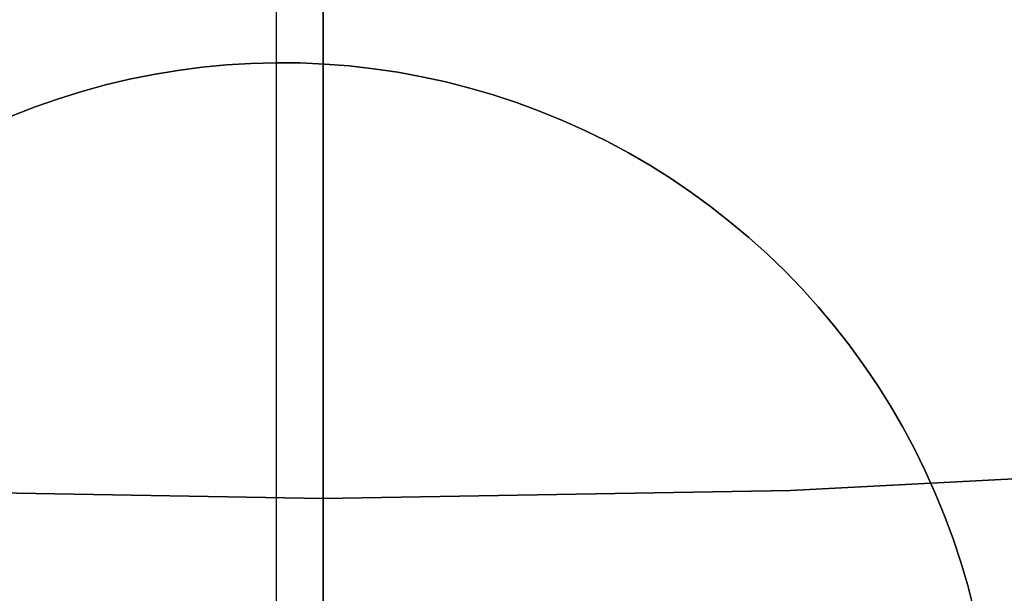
# Model space of a CAD drawing. Header units: millimetres. Extents: x 10871 to 12032, y -2698 to -1680.
# Tile 51 of 183: x 11450.45 to 11454.04, y -2097.15 to -2095.05. Entities that reach past the tile are written whole.
import ezdxf

# ---------------------------------------------------------------- set-up
doc = ezdxf.new("R2010")
doc.units = ezdxf.units.MM
doc.layers.add('1', color=7, linetype='Continuous')
doc.layers.add('color', color=7, linetype='Continuous')

msp = doc.modelspace()

# ---------------------------------------------------------------- linework, layer by layer
at = {"layer": '1', "color": 7, "true_color": 0xffffff}
for p, q in [((11451.5545, -2123.1101, 71.7042), (11451.5545, -1971.4994, 71.7042)), ((11451.5545, -1971.4994, 71.7042), (11451.5545, -2123.1101, 71.7042)), ((11451.5545, -2115.3047, 44.6532), (11451.5545, -2067.3044, 44.6532)), ((11451.5545, -2067.3044, 44.6532), (11451.5545, -2115.3047, 44.6532)), ((11451.2015, -2095.2184, 206.5665), (11451.1122, -2095.2269, 206.5665)), ((11451.1122, -2095.2269, 208.3851), (11451.2015, -2095.2184, 208.3851)), ((11451.2015, -2095.2184, 206.5665), (11451.1122, -2095.2269, 206.5665)), ((11451.1122, -2095.2269, 208.3851), (11451.2015, -2095.2184, 208.3851)), ((11451.2015, -2095.2184, 207.4758), (11451.1122, -2095.2269, 207.4758)), ((11451.2911, -2095.213, 206.5665), (11451.2015, -2095.2184, 206.5665)), ((11451.2015, -2095.2184, 208.3851), (11451.2911, -2095.213, 208.3851)), ((11451.2911, -2095.213, 206.5665), (11451.2015, -2095.2184, 206.5665)), ((11451.2015, -2095.2184, 208.3851), (11451.2911, -2095.213, 208.3851)), ((11451.2911, -2095.213, 207.4758), (11451.2015, -2095.2184, 207.4758)), ((11451.3808, -2095.2107, 206.5665), (11451.2911, -2095.213, 206.5665)), ((11451.2911, -2095.213, 208.3851), (11451.3808, -2095.2107, 208.3851)), ((11451.3808, -2095.2107, 206.5665), (11451.2911, -2095.213, 206.5665)), ((11451.2911, -2095.213, 208.3851), (11451.3808, -2095.2107, 208.3851)), ((11451.3808, -2095.2107, 207.4758), (11451.2911, -2095.213, 207.4758)), ((11451.4706, -2095.2114, 206.5665), (11451.3808, -2095.2107, 206.5665)), ((11451.3808, -2095.2107, 208.3851), (11451.4706, -2095.2114, 208.3851)), ((11451.4706, -2095.2114, 206.5665), (11451.3808, -2095.2107, 206.5665)), ((11451.3808, -2095.2107, 208.3851), (11451.4706, -2095.2114, 208.3851)), ((11451.4706, -2095.2114, 207.4758), (11451.3808, -2095.2107, 207.4758)), ((11451.5603, -2095.2153, 206.5665), (11451.4706, -2095.2114, 206.5665)), ((11451.4706, -2095.2114, 208.3851), (11451.5603, -2095.2153, 208.3851)), ((11451.5603, -2095.2153, 206.5665), (11451.4706, -2095.2114, 206.5665)), ((11451.4706, -2095.2114, 208.3851), (11451.5603, -2095.2153, 208.3851)), ((11451.5603, -2095.2153, 207.4758), (11451.4706, -2095.2114, 207.4758)), ((11451.6497, -2095.2223, 206.5665), (11451.5603, -2095.2153, 206.5665)), ((11451.5603, -2095.2153, 208.3851), (11451.6497, -2095.2223, 208.3851)), ((11451.6497, -2095.2223, 206.5665), (11451.5603, -2095.2153, 206.5665)), ((11451.5603, -2095.2153, 208.3851), (11451.6497, -2095.2223, 208.3851)), ((11451.6497, -2095.2223, 207.4758), (11451.5603, -2095.2153, 207.4758)), ((11451.7389, -2095.2323, 206.5665), (11451.6497, -2095.2223, 206.5665)), ((11451.6497, -2095.2223, 208.3851), (11451.7389, -2095.2323, 208.3851)), ((11451.7389, -2095.2323, 206.5665), (11451.6497, -2095.2223, 206.5665)), ((11451.6497, -2095.2223, 208.3851), (11451.7389, -2095.2323, 208.3851)), ((11451.7389, -2095.2323, 207.4758), (11451.6497, -2095.2223, 207.4758)), ((11450.9346, -2095.2532, 206.5665), (11450.8466, -2095.2709, 206.5665)), ((11450.8466, -2095.2709, 208.3851), (11450.9346, -2095.2532, 208.3851)), ((11450.9346, -2095.2532, 206.5665), (11450.8466, -2095.2709, 206.5665)), ((11450.8466, -2095.2709, 208.3851), (11450.9346, -2095.2532, 208.3851)), ((11450.9346, -2095.2532, 207.4758), (11450.8466, -2095.2709, 207.4758)), ((11451.0232, -2095.2385, 206.5665), (11450.9346, -2095.2532, 206.5665)), ((11450.9346, -2095.2532, 208.3851), (11451.0232, -2095.2385, 208.3851)), ((11451.0232, -2095.2385, 206.5665), (11450.9346, -2095.2532, 206.5665)), ((11450.9346, -2095.2532, 208.3851), (11451.0232, -2095.2385, 208.3851)), ((11451.0232, -2095.2385, 207.4758), (11450.9346, -2095.2532, 207.4758)), ((11451.1122, -2095.2269, 206.5665), (11451.0232, -2095.2385, 206.5665)), ((11451.0232, -2095.2385, 208.3851), (11451.1122, -2095.2269, 208.3851)), ((11451.1122, -2095.2269, 206.5665), (11451.0232, -2095.2385, 206.5665)), ((11451.0232, -2095.2385, 208.3851), (11451.1122, -2095.2269, 208.3851)), ((11451.1122, -2095.2269, 207.4758), (11451.0232, -2095.2385, 207.4758)), ((11451.8277, -2095.2454, 206.5665), (11451.7389, -2095.2323, 206.5665)), ((11451.7389, -2095.2323, 208.3851), (11451.8277, -2095.2454, 208.3851)), ((11451.8277, -2095.2454, 206.5665), (11451.7389, -2095.2323, 206.5665)), ((11451.7389, -2095.2323, 208.3851), (11451.8277, -2095.2454, 208.3851)), ((11451.8277, -2095.2454, 207.4758), (11451.7389, -2095.2323, 207.4758)), ((11451.916, -2095.2616, 206.5665), (11451.8277, -2095.2454, 206.5665)), ((11451.8277, -2095.2454, 208.3851), (11451.916, -2095.2616, 208.3851)), ((11451.916, -2095.2616, 206.5665), (11451.8277, -2095.2454, 206.5665)), ((11451.8277, -2095.2454, 208.3851), (11451.916, -2095.2616, 208.3851)), ((11451.916, -2095.2616, 207.4758), (11451.8277, -2095.2454, 207.4758)), ((11452.0037, -2095.2808, 206.5665), (11451.916, -2095.2616, 206.5665)), ((11451.916, -2095.2616, 208.3851), (11452.0037, -2095.2808, 208.3851)), ((11452.0037, -2095.2808, 206.5665), (11451.916, -2095.2616, 206.5665)), ((11451.916, -2095.2616, 208.3851), (11452.0037, -2095.2808, 208.3851)), ((11452.0037, -2095.2808, 207.4758), (11451.916, -2095.2616, 207.4758)), ((11450.7593, -2095.2916, 206.5665), (11450.6727, -2095.3153, 206.5665)), ((11450.6727, -2095.3153, 208.3851), (11450.7593, -2095.2916, 208.3851)), ((11450.7593, -2095.2916, 206.5665), (11450.6727, -2095.3153, 206.5665)), ((11450.6727, -2095.3153, 208.3851), (11450.7593, -2095.2916, 208.3851)), ((11450.7593, -2095.2916, 207.4758), (11450.6727, -2095.3153, 207.4758)), ((11450.8466, -2095.2709, 206.5665), (11450.7593, -2095.2916, 206.5665)), ((11450.7593, -2095.2916, 208.3851), (11450.8466, -2095.2709, 208.3851)), ((11450.8466, -2095.2709, 206.5665), (11450.7593, -2095.2916, 206.5665)), ((11450.7593, -2095.2916, 208.3851), (11450.8466, -2095.2709, 208.3851)), ((11450.8466, -2095.2709, 207.4758), (11450.7593, -2095.2916, 207.4758)), ((11452.0906, -2095.3031, 206.5665), (11452.0037, -2095.2808, 206.5665)), ((11452.0037, -2095.2808, 208.3851), (11452.0906, -2095.3031, 208.3851)), ((11452.0906, -2095.3031, 206.5665), (11452.0037, -2095.2808, 206.5665)), ((11452.0037, -2095.2808, 208.3851), (11452.0906, -2095.3031, 208.3851)), ((11452.0906, -2095.3031, 207.4758), (11452.0037, -2095.2808, 207.4758)), ((11450.6727, -2095.3153, 206.5665), (11450.587, -2095.342, 206.5665)), ((11450.587, -2095.342, 208.3851), (11450.6727, -2095.3153, 208.3851)), ((11450.6727, -2095.3153, 206.5665), (11450.587, -2095.342, 206.5665)), ((11450.587, -2095.342, 208.3851), (11450.6727, -2095.3153, 208.3851)), ((11450.6727, -2095.3153, 207.4758), (11450.587, -2095.342, 207.4758)), ((11452.1768, -2095.3283, 206.5665), (11452.0906, -2095.3031, 206.5665)), ((11452.0906, -2095.3031, 208.3851), (11452.1768, -2095.3283, 208.3851)), ((11452.1768, -2095.3283, 206.5665), (11452.0906, -2095.3031, 206.5665)), ((11452.0906, -2095.3031, 208.3851), (11452.1768, -2095.3283, 208.3851)), ((11452.1768, -2095.3283, 207.4758), (11452.0906, -2095.3031, 207.4758)), ((11452.262, -2095.3565, 206.5665), (11452.1768, -2095.3283, 206.5665)), ((11452.1768, -2095.3283, 208.3851), (11452.262, -2095.3565, 208.3851)), ((11452.262, -2095.3565, 206.5665), (11452.1768, -2095.3283, 206.5665)), ((11452.1768, -2095.3283, 208.3851), (11452.262, -2095.3565, 208.3851)), ((11452.262, -2095.3565, 207.4758), (11452.1768, -2095.3283, 207.4758)), ((11450.587, -2095.342, 206.5665), (11450.5023, -2095.3717, 206.5665)), ((11450.5023, -2095.3717, 208.3851), (11450.587, -2095.342, 208.3851)), ((11450.587, -2095.342, 206.5665), (11450.5023, -2095.3717, 206.5665)), ((11450.5023, -2095.3717, 208.3851), (11450.587, -2095.342, 208.3851)), ((11450.587, -2095.342, 207.4758), (11450.5023, -2095.3717, 207.4758)), ((11452.3462, -2095.3876, 206.5665), (11452.262, -2095.3565, 206.5665)), ((11452.262, -2095.3565, 208.3851), (11452.3462, -2095.3876, 208.3851)), ((11452.3462, -2095.3876, 206.5665), (11452.262, -2095.3565, 206.5665)), ((11452.262, -2095.3565, 208.3851), (11452.3462, -2095.3876, 208.3851)), ((11452.3462, -2095.3876, 207.4758), (11452.262, -2095.3565, 207.4758)), ((11450.5023, -2095.3717, 206.5665), (11450.4187, -2095.4042, 206.5665)), ((11450.4187, -2095.4042, 208.3851), (11450.5023, -2095.3717, 208.3851)), ((11450.5023, -2095.3717, 206.5665), (11450.4187, -2095.4042, 206.5665)), ((11450.4187, -2095.4042, 208.3851), (11450.5023, -2095.3717, 208.3851)), ((11450.5023, -2095.3717, 207.4758), (11450.4187, -2095.4042, 207.4758)), ((11452.4293, -2095.4216, 206.5665), (11452.3462, -2095.3876, 206.5665)), ((11452.3462, -2095.3876, 208.3851), (11452.4293, -2095.4216, 208.3851)), ((11452.4293, -2095.4216, 206.5665), (11452.3462, -2095.3876, 206.5665)), ((11452.3462, -2095.3876, 208.3851), (11452.4293, -2095.4216, 208.3851)), ((11452.4293, -2095.4216, 207.4758), (11452.3462, -2095.3876, 207.4758)), ((11452.5111, -2095.4584, 206.5665), (11452.4293, -2095.4216, 206.5665)), ((11452.4293, -2095.4216, 208.3851), (11452.5111, -2095.4584, 208.3851)), ((11452.5111, -2095.4584, 206.5665), (11452.4293, -2095.4216, 206.5665)), ((11452.4293, -2095.4216, 208.3851), (11452.5111, -2095.4584, 208.3851)), ((11452.5111, -2095.4584, 207.4758), (11452.4293, -2095.4216, 207.4758)), ((11452.5916, -2095.498, 206.5665), (11452.5111, -2095.4584, 206.5665)), ((11452.5111, -2095.4584, 208.3851), (11452.5916, -2095.498, 208.3851)), ((11452.5916, -2095.498, 206.5665), (11452.5111, -2095.4584, 206.5665)), ((11452.5111, -2095.4584, 208.3851), (11452.5916, -2095.498, 208.3851)), ((11452.5916, -2095.498, 207.4758), (11452.5111, -2095.4584, 207.4758)), ((11452.6708, -2095.5404, 206.5665), (11452.5916, -2095.498, 206.5665)), ((11452.5916, -2095.498, 208.3851), (11452.6708, -2095.5404, 208.3851)), ((11452.6708, -2095.5404, 206.5665), (11452.5916, -2095.498, 206.5665)), ((11452.5916, -2095.498, 208.3851), (11452.6708, -2095.5404, 208.3851)), ((11452.6708, -2095.5404, 207.4758), (11452.5916, -2095.498, 207.4758)), ((11452.7484, -2095.5855, 206.5665), (11452.6708, -2095.5404, 206.5665)), ((11452.6708, -2095.5404, 208.3851), (11452.7484, -2095.5855, 208.3851)), ((11452.7484, -2095.5855, 206.5665), (11452.6708, -2095.5404, 206.5665)), ((11452.6708, -2095.5404, 208.3851), (11452.7484, -2095.5855, 208.3851)), ((11452.7484, -2095.5855, 207.4758), (11452.6708, -2095.5404, 207.4758)), ((11452.8243, -2095.6333, 206.5665), (11452.7484, -2095.5855, 206.5665)), ((11452.7484, -2095.5855, 208.3851), (11452.8243, -2095.6333, 208.3851)), ((11452.8243, -2095.6333, 206.5665), (11452.7484, -2095.5855, 206.5665)), ((11452.7484, -2095.5855, 208.3851), (11452.8243, -2095.6333, 208.3851)), ((11452.8243, -2095.6333, 207.4758), (11452.7484, -2095.5855, 207.4758)), ((11452.8987, -2095.6836, 206.5665), (11452.8243, -2095.6333, 206.5665)), ((11452.8243, -2095.6333, 208.3851), (11452.8987, -2095.6836, 208.3851)), ((11452.8987, -2095.6836, 206.5665), (11452.8243, -2095.6333, 206.5665)), ((11452.8243, -2095.6333, 208.3851), (11452.8987, -2095.6836, 208.3851)), ((11452.8987, -2095.6836, 207.4758), (11452.8243, -2095.6333, 207.4758)), ((11452.9712, -2095.7365, 206.5665), (11452.8987, -2095.6836, 206.5665)), ((11452.8987, -2095.6836, 208.3851), (11452.9712, -2095.7365, 208.3851)), ((11452.9712, -2095.7365, 206.5665), (11452.8987, -2095.6836, 206.5665)), ((11452.8987, -2095.6836, 208.3851), (11452.9712, -2095.7365, 208.3851)), ((11452.9712, -2095.7365, 207.4758), (11452.8987, -2095.6836, 207.4758)), ((11453.0418, -2095.7919, 206.5665), (11452.9712, -2095.7365, 206.5665)), ((11452.9712, -2095.7365, 208.3851), (11453.0418, -2095.7919, 208.3851)), ((11453.0418, -2095.7919, 206.5665), (11452.9712, -2095.7365, 206.5665)), ((11452.9712, -2095.7365, 208.3851), (11453.0418, -2095.7919, 208.3851)), ((11453.0418, -2095.7919, 207.4758), (11452.9712, -2095.7365, 207.4758)), ((11453.1105, -2095.8496, 206.5665), (11453.0418, -2095.7919, 206.5665)), ((11453.0418, -2095.7919, 208.3851), (11453.1105, -2095.8496, 208.3851)), ((11453.1105, -2095.8496, 206.5665), (11453.0418, -2095.7919, 206.5665)), ((11453.0418, -2095.7919, 208.3851), (11453.1105, -2095.8496, 208.3851)), ((11453.1105, -2095.8496, 207.4758), (11453.0418, -2095.7919, 207.4758)), ((11453.1772, -2095.9097, 206.5665), (11453.1105, -2095.8496, 206.5665)), ((11453.1105, -2095.8496, 208.3851), (11453.1772, -2095.9097, 208.3851)), ((11453.1772, -2095.9097, 206.5665), (11453.1105, -2095.8496, 206.5665)), ((11453.1105, -2095.8496, 208.3851), (11453.1772, -2095.9097, 208.3851)), ((11453.1772, -2095.9097, 207.4758), (11453.1105, -2095.8496, 207.4758)), ((11453.2418, -2095.9721, 206.5665), (11453.1772, -2095.9097, 206.5665)), ((11453.1772, -2095.9097, 208.3851), (11453.2418, -2095.9721, 208.3851)), ((11453.2418, -2095.9721, 206.5665), (11453.1772, -2095.9097, 206.5665)), ((11453.1772, -2095.9097, 208.3851), (11453.2418, -2095.9721, 208.3851)), ((11453.2418, -2095.9721, 207.4758), (11453.1772, -2095.9097, 207.4758)), ((11453.3041, -2096.0366, 206.5665), (11453.2418, -2095.9721, 206.5665)), ((11453.2418, -2095.9721, 208.3851), (11453.3041, -2096.0366, 208.3851)), ((11453.3041, -2096.0366, 206.5665), (11453.2418, -2095.9721, 206.5665)), ((11453.2418, -2095.9721, 208.3851), (11453.3041, -2096.0366, 208.3851)), ((11453.2418, -2095.9721, 206.5665), (11453.2418, -2095.9721, 208.3851)), ((11453.3041, -2096.0366, 207.4758), (11453.2418, -2095.9721, 207.4758)), ((11453.2418, -2095.9721, 208.3851), (11453.2418, -2095.9721, 206.5665)), ((11453.2418, -2095.9721, 206.5665), (11453.2418, -2095.9721, 208.3851)), ((11453.3642, -2096.1033, 206.5665), (11453.3041, -2096.0366, 206.5665)), ((11453.3041, -2096.0366, 208.3851), (11453.3642, -2096.1033, 208.3851)), ((11453.3642, -2096.1033, 206.5665), (11453.3041, -2096.0366, 206.5665)), ((11453.3041, -2096.0366, 208.3851), (11453.3642, -2096.1033, 208.3851)), ((11453.3642, -2096.1033, 207.4758), (11453.3041, -2096.0366, 207.4758)), ((11453.422, -2096.172, 206.5665), (11453.3642, -2096.1033, 206.5665)), ((11453.3642, -2096.1033, 208.3851), (11453.422, -2096.172, 208.3851)), ((11453.422, -2096.172, 206.5665), (11453.3642, -2096.1033, 206.5665)), ((11453.3642, -2096.1033, 208.3851), (11453.422, -2096.172, 208.3851)), ((11453.422, -2096.172, 207.4758), (11453.3642, -2096.1033, 207.4758)), ((11453.4773, -2096.2427, 206.5665), (11453.422, -2096.172, 206.5665)), ((11453.422, -2096.172, 208.3851), (11453.4773, -2096.2427, 208.3851)), ((11453.4773, -2096.2427, 206.5665), (11453.422, -2096.172, 206.5665)), ((11453.422, -2096.172, 208.3851), (11453.4773, -2096.2427, 208.3851)), ((11453.4773, -2096.2427, 207.4758), (11453.422, -2096.172, 207.4758)), ((11453.5302, -2096.3152, 206.5665), (11453.4773, -2096.2427, 206.5665)), ((11453.4773, -2096.2427, 208.3851), (11453.5302, -2096.3152, 208.3851)), ((11453.5302, -2096.3152, 206.5665), (11453.4773, -2096.2427, 206.5665)), ((11453.4773, -2096.2427, 208.3851), (11453.5302, -2096.3152, 208.3851)), ((11453.5302, -2096.3152, 207.4758), (11453.4773, -2096.2427, 207.4758)), ((11453.5806, -2096.3895, 206.5665), (11453.5302, -2096.3152, 206.5665)), ((11453.5302, -2096.3152, 208.3851), (11453.5806, -2096.3895, 208.3851)), ((11453.5806, -2096.3895, 206.5665), (11453.5302, -2096.3152, 206.5665)), ((11453.5302, -2096.3152, 208.3851), (11453.5806, -2096.3895, 208.3851)), ((11453.5806, -2096.3895, 207.4758), (11453.5302, -2096.3152, 207.4758)), ((11453.6283, -2096.4655, 206.5665), (11453.5806, -2096.3895, 206.5665)), ((11453.5806, -2096.3895, 208.3851), (11453.6283, -2096.4655, 208.3851)), ((11453.6283, -2096.4655, 206.5665), (11453.5806, -2096.3895, 206.5665)), ((11453.5806, -2096.3895, 208.3851), (11453.6283, -2096.4655, 208.3851)), ((11453.6283, -2096.4655, 207.4758), (11453.5806, -2096.3895, 207.4758)), ((11453.6734, -2096.5431, 206.5665), (11453.6283, -2096.4655, 206.5665)), ((11453.6283, -2096.4655, 208.3851), (11453.6734, -2096.5431, 208.3851)), ((11453.6734, -2096.5431, 206.5665), (11453.6283, -2096.4655, 206.5665)), ((11453.6283, -2096.4655, 208.3851), (11453.6734, -2096.5431, 208.3851)), ((11453.6734, -2096.5431, 207.4758), (11453.6283, -2096.4655, 207.4758)), ((11453.7158, -2096.6222, 206.5665), (11453.6734, -2096.5431, 206.5665)), ((11453.6734, -2096.5431, 208.3851), (11453.7158, -2096.6222, 208.3851)), ((11453.7158, -2096.6222, 206.5665), (11453.6734, -2096.5431, 206.5665)), ((11453.6734, -2096.5431, 208.3851), (11453.7158, -2096.6222, 208.3851)), ((11453.7158, -2096.6222, 207.4758), (11453.6734, -2096.5431, 207.4758)), ((11453.7554, -2096.7027, 206.5665), (11453.7158, -2096.6222, 206.5665)), ((11453.7158, -2096.6222, 208.3851), (11453.7554, -2096.7027, 208.3851)), ((11453.7554, -2096.7027, 206.5665), (11453.7158, -2096.6222, 206.5665)), ((11453.7158, -2096.6222, 208.3851), (11453.7554, -2096.7027, 208.3851)), ((11453.7554, -2096.7027, 207.4758), (11453.7158, -2096.6222, 207.4758)), ((11454.9696, -2096.6868, 53.1532), (11453.2631, -2096.7753, 53.1532)), ((11454.9696, -2096.6868, 69.7042), (11453.2631, -2096.7753, 69.7042)), ((11453.2631, -2096.7753, 53.1532), (11454.9696, -2096.6868, 53.1532)), ((11453.2631, -2096.7753, 61.4287), (11454.9696, -2096.6868, 61.4287)), ((11454.9696, -2096.6868, 69.7042), (11453.2631, -2096.7753, 69.7042)), ((11453.7923, -2096.7846, 206.5665), (11453.7554, -2096.7027, 206.5665)), ((11453.7554, -2096.7027, 208.3851), (11453.7923, -2096.7846, 208.3851)), ((11453.7923, -2096.7846, 206.5665), (11453.7554, -2096.7027, 206.5665)), ((11453.7554, -2096.7027, 208.3851), (11453.7923, -2096.7846, 208.3851)), ((11453.7923, -2096.7846, 207.4758), (11453.7554, -2096.7027, 207.4758)), ((11451.5545, -2096.8047, 53.1532), (11449.846, -2096.7753, 53.1532)), ((11451.5545, -2096.8047, 69.7042), (11449.846, -2096.7753, 69.7042)), ((11449.846, -2096.7753, 53.1532), (11451.5545, -2096.8047, 53.1532)), ((11449.846, -2096.7753, 61.4287), (11451.5545, -2096.8047, 61.4287)), ((11451.5545, -2096.8047, 69.7042), (11449.846, -2096.7753, 69.7042)), ((11453.2631, -2096.7753, 53.1532), (11451.5545, -2096.8047, 53.1532)), ((11453.2631, -2096.7753, 69.7042), (11451.5545, -2096.8047, 69.7042)), ((11451.5545, -2096.8047, 53.1532), (11453.2631, -2096.7753, 53.1532)), ((11451.5545, -2096.8047, 61.4287), (11453.2631, -2096.7753, 61.4287)), ((11453.2631, -2096.7753, 69.7042), (11451.5545, -2096.8047, 69.7042)), ((11451.5545, -2116.8047, 53.1532), (11451.5545, -2096.8047, 53.1532)), ((11451.5545, -2096.8047, 53.1532), (11451.5545, -2116.8047, 53.1532)), ((11451.5545, -2096.8047, 53.1532), (11451.5545, -2096.8047, 69.7042)), ((11451.5545, -2096.8047, 69.7042), (11451.5545, -2096.8047, 53.1532)), ((11451.5545, -2125.3907, 69.7042), (11451.5545, -2096.8047, 69.7042)), ((11451.5545, -2096.8047, 69.7042), (11451.5545, -2125.3907, 69.7042)), ((11453.8263, -2096.8676, 206.5665), (11453.7923, -2096.7846, 206.5665)), ((11453.7923, -2096.7846, 208.3851), (11453.8263, -2096.8676, 208.3851)), ((11453.8263, -2096.8676, 206.5665), (11453.7923, -2096.7846, 206.5665)), ((11453.7923, -2096.7846, 208.3851), (11453.8263, -2096.8676, 208.3851)), ((11453.8263, -2096.8676, 207.4758), (11453.7923, -2096.7846, 207.4758)), ((11453.8574, -2096.9518, 206.5665), (11453.8263, -2096.8676, 206.5665)), ((11453.8263, -2096.8676, 208.3851), (11453.8574, -2096.9518, 208.3851)), ((11453.8574, -2096.9518, 206.5665), (11453.8263, -2096.8676, 206.5665)), ((11453.8263, -2096.8676, 208.3851), (11453.8574, -2096.9518, 208.3851)), ((11453.8574, -2096.9518, 207.4758), (11453.8263, -2096.8676, 207.4758)), ((11453.8855, -2097.0371, 206.5665), (11453.8574, -2096.9518, 206.5665)), ((11453.8574, -2096.9518, 208.3851), (11453.8855, -2097.0371, 208.3851)), ((11453.8855, -2097.0371, 206.5665), (11453.8574, -2096.9518, 206.5665)), ((11453.8574, -2096.9518, 208.3851), (11453.8855, -2097.0371, 208.3851)), ((11453.8855, -2097.0371, 207.4758), (11453.8574, -2096.9518, 207.4758)), ((11453.9108, -2097.1232, 206.5665), (11453.8855, -2097.0371, 206.5665)), ((11453.8855, -2097.0371, 208.3851), (11453.9108, -2097.1232, 208.3851)), ((11453.9108, -2097.1232, 206.5665), (11453.8855, -2097.0371, 206.5665)), ((11453.8855, -2097.0371, 208.3851), (11453.9108, -2097.1232, 208.3851)), ((11453.9108, -2097.1232, 207.4758), (11453.8855, -2097.0371, 207.4758)), ((11453.933, -2097.2102, 206.5665), (11453.9108, -2097.1232, 206.5665)), ((11453.9108, -2097.1232, 208.3851), (11453.933, -2097.2102, 208.3851)), ((11453.933, -2097.2102, 206.5665), (11453.9108, -2097.1232, 206.5665)), ((11453.9108, -2097.1232, 208.3851), (11453.933, -2097.2102, 208.3851)), ((11453.933, -2097.2102, 207.4758), (11453.9108, -2097.1232, 207.4758))]:
    msp.add_line(p, q, dxfattribs=at)
at = {"layer": 'color'}
msp.add_line((11451.3836, -1974.3048, 34.8035), (11451.3836, -2120.3048, 34.8035), dxfattribs=at)

doc.saveas('drawing.dxf')
